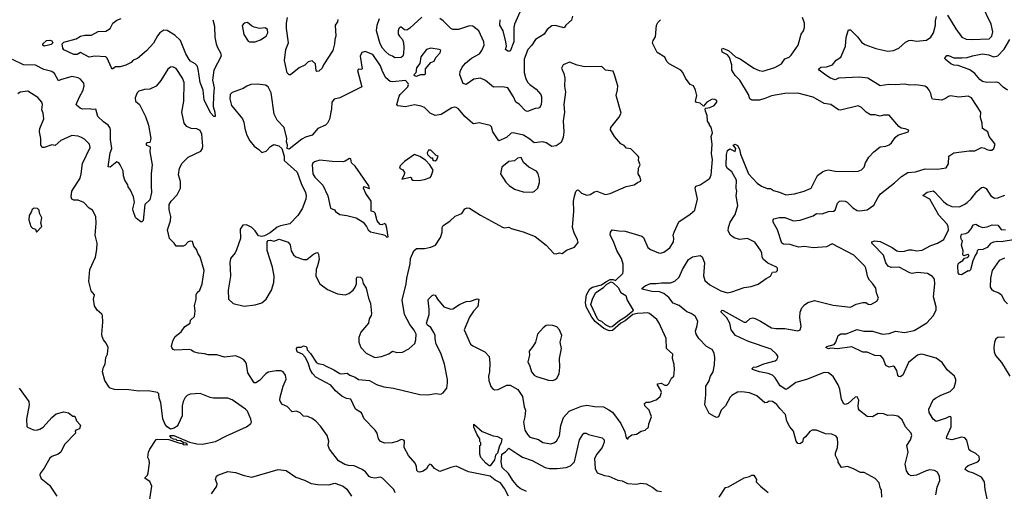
# Model space of a CAD drawing. Extents: x 2293139 to 2515392, y 824115 to 1006937.
# Tile 123 of 256: x 2357822 to 2366784, y 943708 to 947995. Entities that reach past the tile are written whole.
import ezdxf

# ---------------------------------------------------------------- set-up
doc = ezdxf.new("R2010")
doc.units = 0

msp = doc.modelspace()

# ---------------------------------------------------------------- linework, layer by layer
at = {"layer": '0CON10XD'}
for points in [[(2362410.4, 948145), (2362324.2, 947955), (2362318.6, 947925), (2362320.9, 947795), (2362285, 947710), (2362265, 947709.2), (2362244, 947725), (2362252.5, 947755), (2362246.4, 947795), (2362222.1, 947895), (2362190.8, 947945), (2362193.8, 947995)], [(2366266.9, 948035), (2366341.9, 947911.9), (2366397.6, 947837.6), (2366437.2, 947817.2), (2366485, 947815.4), (2366647.6, 947822.4), (2366671.4, 947845), (2366678.9, 947885), (2366665.5, 947955.5), (2366577.5, 948135)], [(2362854.2, 948025.8), (2362845, 947990), (2362793.3, 947945), (2362778, 947922), (2362695, 947943.8), (2362665, 947938.8), (2362623.8, 947905), (2362596.2, 947865), (2362518, 947815), (2362484.4, 947765), (2362448.1, 947725), (2362414.5, 947635), (2362414.7, 947514.7), (2362428.6, 947458.6), (2362445.6, 947425), (2362464.7, 947404.7), (2362522.5, 947365), (2362566, 947315), (2362572, 947295), (2362571.5, 947255), (2362567.1, 947222.9), (2362555, 947196.7), (2362545, 947190), (2362515, 947188.8), (2362445, 947161.9), (2362425, 947165.7), (2362367, 947227), (2362336.5, 947246.5), (2362317.8, 947295), (2362265, 947375.6), (2362215.7, 947384.3), (2362135, 947380.8), (2362062.2, 947442.2), (2362015, 947463.3), (2361955, 947453.8), (2361885, 947406), (2361857.5, 947415), (2361826.7, 947495), (2361830, 947525), (2361849.4, 947565), (2361878.8, 947601.2), (2361934, 947646), (2362005.7, 947685), (2362028.1, 947715), (2362050, 947765), (2362045.6, 947795), (2362002.5, 947892.5), (2361947.8, 947937.8), (2361915, 947940.6), (2361815, 947906.9), (2361765, 947906.9), (2361745, 947915.7), (2361676.9, 947985), (2361645, 948005.6)], [(2365456.8, 944456.8), (2365452.9, 944485), (2365460, 944535), (2365445, 944566.7), (2365425, 944563.3), (2365362.7, 944507.3), (2365335, 944496.2), (2365323.2, 944503.2), (2365302.5, 944542.5), (2365285.6, 944635), (2365272.2, 944675), (2365225, 944751.4), (2365185, 944785.7), (2365145, 944786.9), (2364985, 944724.5), (2364885, 944698.1), (2364815, 944642), (2364795, 944634.2), (2364745, 944665.8), (2364699.8, 944739.8), (2364673.3, 944763.3), (2364635, 944779.5), (2364555, 944792.7), (2364493.3, 944815), (2364490, 944825), (2364502.5, 944835), (2364530.9, 944839.1), (2364595, 944868.2), (2364698, 944895), (2364712, 944905), (2364722, 944925), (2364724, 944935), (2364711.9, 944955), (2364661.1, 945001.1), (2364455, 945070.3), (2364338, 945125), (2364296.9, 945176.9), (2364285.8, 945235), (2364257.5, 945285), (2364208, 945335), (2364206, 945345), (2364215, 945354), (2364225, 945352.2), (2364415, 945244.2), (2364435, 945246.2), (2364471.2, 945278.8), (2364495, 945284), (2364515, 945280), (2364565, 945254.2), (2364665.5, 945195.5), (2364705, 945187.8), (2364785, 945187.7), (2364905, 945167.1), (2364924.4, 945175.6), (2364934.3, 945205), (2364923, 945287), (2364926.7, 945335), (2364940.8, 945375), (2364966.8, 945403.2), (2364995, 945425.8), (2365055, 945441.9), (2365225, 945400.6), (2365385, 945381.9), (2365435, 945410), (2365495, 945423.3), (2365523, 945423), (2365545, 945410), (2365570, 945405), (2365622.5, 945435), (2365638.8, 945465), (2365621.7, 945511.7), (2365614, 945555), (2365587.5, 945595), (2365556.7, 945626.7), (2365541.5, 945655), (2365525, 945736.7), (2365513.8, 945755), (2365415, 945853.5), (2365217.3, 945957.3), (2365165, 945930.3), (2365045, 945920.2), (2364965, 945932.2), (2364915, 945928.4), (2364870.2, 945939.8), (2364835, 945952.1), (2364775, 945954.1), (2364759.2, 945965), (2364719.2, 946085), (2364680.8, 946155), (2364678.8, 946175), (2364686, 946184), (2364735, 946196.2), (2364785, 946196.9), (2364865, 946167.1), (2364925, 946173.3), (2365045, 946213.3), (2365075, 946232.7), (2365125, 946230.8), (2365185, 946250.5), (2365230, 946255), (2365244.5, 946265), (2365265, 946325.8), (2365285, 946344.3), (2365305, 946349.5), (2365335, 946346.7), (2365355, 946336.7), (2365405, 946284.3), (2365445, 946261.4), (2365465, 946258.6), (2365535, 946268), (2365595, 946308), (2365635, 946383.3), (2365657.4, 946412.6), (2365785, 946512.5), (2365848.8, 946571.2), (2365905, 946607.1), (2365975, 946611.1), (2366065, 946640.9), (2366175, 946637.1), (2366255, 946648), (2366275.6, 946684.4), (2366280, 946755), (2366325, 946786.2), (2366465, 946804.4), (2366516.5, 946803.5), (2366575, 946832.5), (2366605, 946827.5), (2366624.1, 946814.1), (2366648.3, 946808.3), (2366669.5, 946810.5), (2366687.5, 946825), (2366700, 946865), (2366645, 946932.5), (2366633.3, 946975), (2366585, 947007.5), (2366584, 947055), (2366568.5, 947105), (2366570, 947155), (2366484.5, 947284.5), (2366455, 947299.4), (2366371.1, 947291.1), (2366295, 947302.9), (2366275, 947298.1), (2366247.5, 947277.5), (2366215, 947263.1), (2366131.8, 947271.8), (2366123.3, 947285), (2366115.6, 947325), (2366099.4, 947355), (2366085, 947375.7), (2366059.7, 947389.7), (2365978.3, 947401.7), (2365925, 947400), (2365875, 947409.4), (2365795, 947403.1), (2365733.9, 947406.1), (2365655, 947393.3), (2365542.8, 947462.8), (2365465, 947473.1), (2365275, 947462.5), (2365245, 947448.8), (2365202.3, 947462.3), (2365159.5, 947489.5), (2365097.5, 947535), (2365092.5, 947545), (2365115, 947563.8), (2365165, 947568.1), (2365220, 947585), (2365253, 947627), (2365296.2, 947655), (2365337.5, 947755), (2365344.2, 947834.2), (2365358.6, 947885), (2365366.1, 947903.9), (2365385, 947903.1), (2365448, 947838), (2365485, 947790), (2365515, 947770.4), (2365615, 947734.6), (2365725, 947708.6), (2365775, 947715.6), (2365825, 947736.5), (2365885, 947790), (2365915, 947805.6), (2365935, 947810), (2365985, 947799.4), (2366075, 947810), (2366115.8, 947835), (2366138.6, 947875), (2366156.5, 947945), (2366158.1, 947985), (2366168.1, 948025)], [(2359578.8, 947995), (2359595.3, 947935.3), (2359597.3, 947835), (2359608.9, 947775), (2359620.9, 947740.9), (2359649.2, 947695), (2359655.7, 947665), (2359589.2, 947535), (2359578.2, 947445), (2359591.1, 947375), (2359586.4, 947306.4), (2359582.5, 947205), (2359598, 947155), (2359600, 947115), (2359590, 947115), (2359561.2, 947145), (2359500.8, 947265), (2359490.4, 947355), (2359465.9, 947425), (2359446.8, 947545), (2359436.1, 947576.1), (2359420.5, 947595), (2359377.7, 947617.7), (2359363, 947633), (2359333.1, 947685), (2359285, 947807.5), (2359234, 947855), (2359165, 947898), (2359135, 947899.2), (2359098.6, 947875), (2359075, 947847.5), (2359038.9, 947781.1), (2358975, 947712.9), (2358895, 947642), (2358855, 947626), (2358835, 947606.2), (2358787.3, 947582.7), (2358735, 947566.7), (2358695, 947566.2), (2358670.7, 947549.3), (2358665, 947547.5), (2358656.4, 947556.4), (2358619.2, 947645), (2358605, 947658), (2358505, 947662.5), (2358455, 947653.5), (2358375, 947696.9), (2358345, 947679.1), (2358315, 947678.9), (2358225, 947720.6), (2358213.8, 947735), (2358209.6, 947775), (2358225, 947792.1), (2358335, 947820.8), (2358375, 947844.5), (2358415, 947853.1), (2358475, 947854.5), (2358535, 947888.6), (2358605, 947890.9), (2358645.6, 947915), (2358670, 947965), (2358705, 947992.2), (2358745, 948006.5)], [(2359915, 947793.8), (2359965, 947794.4), (2360015, 947812.7), (2360064.2, 947845), (2360081.4, 947875), (2360078, 947905), (2360055, 947920.6), (2360005, 947916.2), (2359957.3, 947927.3), (2359930.4, 947940.4), (2359895, 947968.8), (2359865.9, 947964.1), (2359846.4, 947943.6), (2359861.7, 947861.7), (2359901.2, 947801.2), (2359915, 947793.8)], [(2360716.1, 947996.1), (2360713.3, 947975), (2360693.1, 947945), (2360700.5, 947845), (2360689.4, 947815), (2360687.3, 947775), (2360672.7, 947715), (2360587.5, 947585), (2360574, 947555), (2360545, 947528), (2360525, 947523.3), (2360520, 947530), (2360514.4, 947594.4), (2360485, 947620), (2360448.8, 947611.2), (2360417.3, 947582.7), (2360365, 947558.8), (2360287, 947493), (2360275, 947493.8), (2360255, 947511.2), (2360231.2, 947625), (2360245.8, 947725), (2360267.1, 947785), (2360249.1, 947915), (2360248.9, 947965), (2360260, 948015)], [(2362272, 943665), (2362235.5, 943735), (2362197.1, 943785), (2362149.1, 943809.1), (2362103.8, 943845), (2361905.5, 943885.5), (2361795.9, 943935.9), (2361745, 943924.4), (2361645, 943887.5), (2361598.8, 943915), (2361570, 943950), (2361555, 943953.3), (2361539.5, 943940.5), (2361525, 943913.8), (2361495, 943890), (2361465, 943881.4), (2361447.5, 943885), (2361437.5, 943897.5), (2361433.1, 943935), (2361421.4, 943965), (2361362, 944032), (2361321.2, 944105), (2361323, 944163), (2361318.3, 944171.7), (2361295, 944180), (2361258.8, 944161.2), (2361211.7, 944148.3), (2361145, 944144.4), (2361105, 944162), (2361086.9, 944185), (2361074.5, 944235), (2361058.1, 944265), (2360957.6, 944367.6), (2360932.1, 944422.1), (2360877.5, 944455), (2360836.2, 944545), (2360795, 944550.9), (2360755, 944572.9), (2360695, 944620.4), (2360655, 944671.5), (2360518, 944745), (2360488.1, 944778.1), (2360465.5, 944815), (2360447.7, 944875), (2360418.8, 944928.8), (2360395, 944953.3), (2360355, 944972.2), (2360343.1, 944985), (2360342, 945005), (2360351.7, 945018.3), (2360385, 945018.8), (2360405, 945030), (2360425, 945023.3), (2360436.7, 945015), (2360437.5, 944995), (2360469.4, 944959.4), (2360520.9, 944880.9), (2360539.7, 944869.7), (2360585, 944860.8), (2360605, 944847.5), (2360682.2, 944812.2), (2360735, 944778.6), (2360754.2, 944775.8), (2360803.3, 944783.3), (2360827.5, 944765), (2360875.5, 944745.5), (2360905, 944722.9), (2361005, 944715.6), (2361068.9, 944678.9), (2361135, 944657.3), (2361225, 944644.6), (2361465, 944587.3), (2361535.4, 944584.6), (2361605.6, 944595.6), (2361655, 944591.4), (2361677.6, 944602.4), (2361708.6, 944645), (2361717.3, 944695), (2361714.6, 944724.6), (2361689.7, 944865), (2361653.8, 944963.8), (2361613.1, 945045), (2361602.1, 945095), (2361602.2, 945125), (2361591.1, 945151.1), (2361565, 945196.7), (2361535, 945218.8), (2361524.2, 945235.8), (2361548.8, 945315), (2361550, 945365), (2361541.2, 945445), (2361544.2, 945455.8), (2361575, 945486.7), (2361587, 945493), (2361605, 945490), (2361624.2, 945454.2), (2361682.5, 945385), (2361745, 945364), (2361765, 945368), (2361824.4, 945405.6), (2361885, 945432), (2361925, 945436.7), (2361985, 945456.7), (2362000, 945455), (2361990.7, 945389.3), (2361951.2, 945345), (2361915, 945290), (2361866.7, 945175), (2361926.2, 945045), (2361945, 945030), (2362054.6, 944974.6), (2362093.6, 944933.6), (2362101.4, 944875), (2362097.5, 944795), (2362088.6, 944755), (2362090.6, 944715), (2362111.7, 944661.7), (2362125, 944643.3), (2362145, 944631.2), (2362177.7, 944632.3), (2362255.8, 944674.2), (2362285, 944671.4), (2362354.6, 944634.6), (2362399.7, 944569.7), (2362412.5, 944475), (2362426, 944445), (2362420.5, 944385), (2362406.5, 944335), (2362419.1, 944265), (2362442.5, 944225), (2362465, 944201.1), (2362545, 944178.6), (2362585, 944152.9), (2362655, 944140.8), (2362685, 944148), (2362707, 944163), (2362735, 944212.5), (2362748.9, 944305), (2362772, 944378), (2362824.2, 944435), (2362843.8, 944445), (2362935, 944482.5), (2362985, 944492.5), (2363055, 944479.1), (2363135, 944475.6), (2363185, 944450), (2363217.7, 944427.7), (2363294.6, 944324.6), (2363329.7, 944249.7), (2363342.5, 944195), (2363350, 944185), (2363360, 944185), (2363361.7, 944198.3), (2363395, 944222.5), (2363435, 944226.7), (2363480, 944255), (2363516.1, 944263.9), (2363545, 944290), (2363548.3, 944321.7), (2363572.5, 944385), (2363550, 944445), (2363512.5, 944485), (2363510, 944505), (2363523, 944517), (2363555, 944517.5), (2363615, 944538.8), (2363650.7, 944569.3), (2363663.8, 944605), (2363658, 944625), (2363626.7, 944675), (2363627.5, 944685), (2363660.7, 944690.7), (2363695, 944674.2), (2363715.9, 944674.1), (2363730.7, 944689.3), (2363753.6, 944736.4), (2363776.4, 944753.6), (2363783.3, 944815), (2363779.3, 944859.3), (2363763.3, 944915), (2363766.7, 944955), (2363709.2, 945005), (2363705, 945097.5), (2363643.1, 945235), (2363620.7, 945270.7), (2363554.6, 945324.6), (2363535, 945331.5), (2363497.9, 945327.9), (2363445, 945325.5), (2363403.5, 945315), (2363331.7, 945258.3), (2363295, 945237.2), (2363218.8, 945171.2), (2363186.2, 945166.2), (2363139.3, 945189.3), (2363060.7, 945250.7), (2363030, 945290), (2362979.2, 945385), (2362970.8, 945425), (2362982, 945495), (2363012.3, 945547.7), (2363036, 945564), (2363117.9, 945585), (2363156.4, 945613.6), (2363196.5, 945633.5), (2363224.2, 945634.2), (2363245.9, 945624.1), (2363311.1, 945688.9), (2363315.6, 945705), (2363313.3, 945773.3), (2363299.3, 945825), (2363258.3, 945898.3), (2363228.1, 945978.1), (2363195.8, 946035), (2363198.8, 946065), (2363215, 946083.8), (2363274, 946076), (2363332.7, 946072.7), (2363485, 946028.1), (2363498.6, 946015), (2363540, 945925), (2363565, 945905.8), (2363635, 945876.2), (2363655, 945873.8), (2363685, 945883.3), (2363739.7, 945920.3), (2363772, 945975), (2363776, 946005), (2363771.2, 946035), (2363778.8, 946065), (2363821.2, 946158.8), (2363925, 946226.7), (2363965.8, 946264.2), (2363990, 946365), (2363971.4, 946465), (2363975, 946483.3), (2364017, 946493), (2364088.9, 946541.1), (2364102.5, 946555), (2364115.5, 946584.5), (2364127.3, 946725), (2364120, 946775), (2364124.1, 946864.1), (2364116.4, 946933.6), (2364127.7, 946967.7), (2364117, 947017), (2364100, 947035), (2364100, 947045), (2364083, 947073), (2364080, 947125), (2364063, 947163), (2364060, 947185), (2364068.3, 947191.7), (2364105, 947196.2), (2364143.3, 947215), (2364167.5, 947245), (2364168.3, 947258.3), (2364150, 947270), (2364125, 947272), (2364076.7, 947245), (2364045, 947210), (2364015, 947236.7), (2363981.2, 947241.2), (2363974, 947255), (2363984, 947305), (2363974, 947355), (2363955, 947392.5), (2363926.1, 947406.1), (2363881.2, 947465), (2363857.5, 947515), (2363840, 947535), (2363733.2, 947593.2), (2363711.2, 947615), (2363693, 947653), (2363625, 947696.7), (2363582.5, 947782.5), (2363587.5, 947805), (2363610.3, 947839.7), (2363617.5, 947945), (2363629.8, 947970.2), (2363653.1, 947995)], [(2361482.7, 948017.3), (2361371.7, 947918.3), (2361345, 947898.6), (2361325, 947904), (2361295, 947927.1), (2361285, 947927.5), (2361271.9, 947915), (2361265.6, 947895), (2361268.1, 947865), (2361277.5, 947845), (2361305.5, 947815.5), (2361316.3, 947786.3), (2361319.6, 947745), (2361314.4, 947685), (2361308.1, 947665), (2361295, 947651.4), (2361235, 947648), (2361214.4, 947664.4), (2361185, 947674.4), (2361150, 947705), (2361123.8, 947735), (2361104, 947775), (2361069.1, 947895), (2361074.7, 947945.3), (2361095.6, 948005)], [(2365883, 947003), (2365845, 947010), (2365825, 947023.3), (2365735, 947128), (2365685, 947128.1), (2365655, 947119.2), (2365608.8, 947128.8), (2365565, 947130), (2365527.5, 947155), (2365485, 947196.7), (2365455, 947211.2), (2365291.7, 947171.7), (2365275, 947176.2), (2365205.6, 947225.6), (2365145, 947234.3), (2365045, 947291.1), (2364905, 947326.7), (2364785, 947323.8), (2364665, 947304.4), (2364605, 947277.5), (2364555, 947264.2), (2364485, 947263.1), (2364466.9, 947275), (2364455.5, 947315), (2364375.4, 947445.4), (2364335, 947488.6), (2364302.5, 947535), (2364303.8, 947585), (2364282.7, 947652.7), (2364265, 947676.2), (2364215, 947700), (2364212.5, 947725), (2364220, 947735), (2364275, 947715.8), (2364338.3, 947658.3), (2364378.6, 947638.6), (2364505, 947555.6), (2364553.4, 947533.4), (2364585.8, 947525.8), (2364695, 947560), (2364755, 947594.3), (2364785, 947638), (2364825, 947655.7), (2364845, 947672.5), (2364908.1, 947765), (2364934.3, 947865), (2364955.8, 947895), (2364964.3, 947925), (2364964.3, 947965), (2364946.2, 948015)], [(2358045, 947756), (2358033.8, 947763.8), (2358032.5, 947775), (2358064.6, 947805.4), (2358095, 947808.2), (2358115, 947802.2), (2358123.3, 947785), (2358109.8, 947770.2), (2358085, 947763.3), (2358045, 947756)], [(2366814.4, 947355), (2366775, 947381.9), (2366735, 947421.9), (2366715, 947426.9), (2366625, 947424.4), (2366585, 947433.1), (2366560.8, 947450.8), (2366515.2, 947505.2), (2366470.2, 947540.2), (2366365, 947578.2), (2366325, 947580.6), (2366298.8, 947595), (2366246, 947636), (2366242.5, 947645), (2366261.5, 947668.5), (2366275, 947670.5), (2366325, 947648.9), (2366398.1, 947648.1), (2366445, 947650.4), (2366495, 947667.3), (2366585, 947684.3), (2366642.5, 947675), (2366685, 947658.8), (2366725, 947665.8), (2366782.2, 947727.8), (2366834.2, 947815)], [(2361055, 944925.6), (2361115, 944933.5), (2361181.2, 944958.8), (2361215, 944982), (2361255, 944970), (2361307.7, 944972.3), (2361365, 945003.8), (2361417, 945053), (2361428, 945085), (2361429.2, 945135), (2361412.1, 945172.1), (2361372, 945225), (2361323.1, 945315), (2361302.5, 945445), (2361340, 945595), (2361345.4, 945645), (2361375.5, 945775), (2361378.5, 945825), (2361410.8, 945895), (2361435, 945914.2), (2361505, 945915.8), (2361562.7, 945927.3), (2361606.7, 945945), (2361653.3, 946015), (2361668, 946065), (2361667.5, 946105), (2361677.5, 946125), (2361735.8, 946164.2), (2361785, 946208), (2361845, 946234.3), (2361875, 946276), (2361895, 946284.2), (2361915, 946282.9), (2362015, 946218.1), (2362215, 946108.2), (2362235, 946104), (2362275, 946108), (2362295, 946095.6), (2362405, 946065.5), (2362515, 946024.4), (2362615, 945946.2), (2362685, 945870), (2362705, 945867.5), (2362735, 945876.7), (2362759.3, 945870.7), (2362800.5, 945899.5), (2362872.3, 945927.7), (2362905, 945970), (2362900, 945995), (2362868.3, 946058.3), (2362854.1, 946105.9), (2362864.4, 946255), (2362861.5, 946345), (2362871.7, 946391.7), (2362885, 946433.8), (2362895, 946446.7), (2362905, 946448.8), (2362935, 946418), (2362985, 946399.2), (2363014.3, 946405.7), (2363055, 946431.2), (2363075, 946436.2), (2363135, 946410.8), (2363155, 946407.5), (2363195, 946414.3), (2363340.7, 946479.3), (2363415, 946493.3), (2363443.9, 946516.1), (2363473, 946527), (2363476.7, 946535), (2363470, 946565), (2363452.5, 946595), (2363453.3, 946645), (2363470, 946675), (2363453.3, 946715), (2363457.5, 946745), (2363452.5, 946755), (2363385, 946822.5), (2363345, 946826.7), (2363325, 946850), (2363295, 946867.5), (2363235, 946933.3), (2363198, 946995), (2363201.2, 947015), (2363276.7, 947105), (2363296.7, 947145), (2363250, 947305), (2363263.2, 947356.8), (2363265.6, 947395), (2363236.2, 947495), (2363225, 947527.5), (2363155, 947537.5), (2363127.5, 947565), (2363115, 947570), (2362965, 947565.8), (2362895, 947581.4), (2362825, 947608), (2362767.5, 947585), (2362753.8, 947555), (2362773.6, 947506.4), (2362782.4, 947462.4), (2362781.4, 947391.4), (2362788.5, 947335), (2362775.7, 947225), (2362780.5, 947155), (2362769.5, 947075), (2362774.6, 946975), (2362768.8, 946925), (2362751.5, 946878.5), (2362705, 946847.5), (2362665, 946843.5), (2362615, 946874.5), (2362584.4, 946885.6), (2362505, 946877.1), (2362465, 946910.5), (2362406.4, 946946.4), (2362315, 946968), (2362295, 946963.8), (2362254, 946924), (2362183.3, 946895), (2362129.2, 946975), (2362115, 947022.5), (2362105, 947032), (2362005, 947057.5), (2361955, 947047.5), (2361945, 947051.4), (2361874.6, 947114.6), (2361815, 947185.7), (2361795, 947198.1), (2361775, 947200), (2361755, 947192.9), (2361657.2, 947132.8), (2361605, 947124.7), (2361558.6, 947145), (2361505, 947195.6), (2361475, 947210.5), (2361415, 947221.5), (2361335, 947204), (2361265, 947211.2), (2361254, 947225), (2361275, 947298.8), (2361285, 947316), (2361354, 947385), (2361360, 947405), (2361356.7, 947415), (2361333.3, 947443.3), (2361215, 947428.8), (2361193.3, 947433.3), (2361155, 947467.3), (2361125, 947524), (2361105, 947575.6), (2361035, 947678.6), (2360965, 947706), (2360935, 947696.7), (2360922, 947665), (2360940.5, 947549.5), (2360935, 947541.2), (2360904.3, 947545.7), (2360897.7, 947532.3), (2360935.5, 947384.5), (2360735, 947283.8), (2360685, 947271.2), (2360664.2, 947245), (2360661.4, 947185), (2360640.4, 947089.6), (2360624.3, 947055), (2360605, 947035.7), (2360535, 947007.5), (2360483.3, 946945), (2360422.7, 946927.3), (2360390.3, 946909.7), (2360275, 946816.7), (2360257.5, 946825), (2360260, 946855), (2360250, 946885), (2360254, 946915), (2360229.5, 947015), (2360165, 947081.4), (2360137.3, 947135), (2360109.5, 947329.5), (2360085, 947386.2), (2360059.1, 947399.1), (2359985, 947409.4), (2359925, 947405.6), (2359888.5, 947391.5), (2359855, 947369.1), (2359756.2, 947333.8), (2359738.1, 947315), (2359733.6, 947275), (2359750, 947215), (2359851.3, 947095), (2359862.8, 947065), (2359870.4, 947005), (2359887.8, 946945), (2359916.5, 946895), (2359955, 946845.6), (2360000, 946815), (2360025, 946788.8), (2360065, 946801.2), (2360105, 946843.8), (2360135, 946861.2), (2360179.5, 946849.5), (2360207.5, 946825), (2360228.8, 946755), (2360229.4, 946715), (2360348, 946608), (2360383.3, 946505), (2360424.3, 946425), (2360429.2, 946395), (2360425.7, 946365), (2360391.9, 946275), (2360353.3, 946215), (2360280, 946140), (2360195, 946121.9), (2360165, 946108.9), (2360102.1, 946057.9), (2360049.5, 946030.5), (2360025, 946025.5), (2359995, 946029.4), (2359964.5, 946075), (2359935.2, 946105.2), (2359885, 946130), (2359851.9, 946128.1), (2359829.7, 946090.3), (2359833.1, 946005), (2359796.4, 945903.6), (2359783.5, 945876.5), (2359741.2, 945825), (2359734, 945785), (2359736.1, 945733.9), (2359740, 945665), (2359718.8, 945535), (2359723.3, 945455), (2359765.8, 945415.8), (2359865, 945390.6), (2359965, 945402.9), (2360025, 945420.8), (2360066.4, 945453.6), (2360114.4, 945535.6), (2360134.3, 945605.7), (2360138.1, 945665), (2360124.2, 945744.2), (2360073, 945897), (2360073.8, 945975), (2360085, 945986.7), (2360105, 945991.2), (2360135, 945983.3), (2360185, 946000), (2360265, 945972.5), (2360285, 945950), (2360294.2, 945894.2), (2360315, 945856.7), (2360335, 945840), (2360405.9, 945815.9), (2360435, 945816), (2360495, 945864.3), (2360525, 945878), (2360535, 945876.2), (2360542.7, 945862.7), (2360546.9, 945815), (2360533.6, 945756.4), (2360520, 945725), (2360518.8, 945665), (2360553.3, 945595), (2360623, 945543), (2360715, 945502), (2360783.9, 945493.9), (2360816.7, 945505), (2360856.2, 945535), (2360875.7, 945564.3), (2360888, 945595), (2360888.8, 945645), (2360895, 945657.5), (2360925, 945653.3), (2360938.3, 945638.3), (2360948.3, 945598.3), (2360974.1, 945554.1), (2360995.7, 945465), (2361016, 945415), (2361024, 945325), (2361020.8, 945305), (2361004.2, 945275), (2360996.2, 945235), (2360928, 945155), (2360910, 945105), (2360907.5, 945065), (2360925.8, 945015), (2360975.8, 944965), (2361055, 944925.6)], [(2361435, 947482.5), (2361473.6, 947496.4), (2361505, 947496.2), (2361515, 947503.3), (2361515, 947547.5), (2361565, 947607.5), (2361595, 947617.5), (2361609.2, 947650.8), (2361648.8, 947695), (2361655, 947717.5), (2361640, 947725), (2361565, 947736.2), (2361526.1, 947723.9), (2361472.6, 947657.4), (2361464.4, 947595.6), (2361435, 947556.7), (2361427, 947513), (2361410, 947495), (2361420, 947485), (2361435, 947482.5)], [(2361240, 943695), (2361228.8, 943725), (2361125, 943828.8), (2361105, 943836), (2361055, 943828.8), (2361020, 943835), (2361004.1, 943844.1), (2360970, 943885), (2360940, 943905), (2360865, 943940), (2360815, 943941.2), (2360782.3, 943952.3), (2360725, 943983.8), (2360641.1, 944091.1), (2360630, 944125), (2360636, 944164), (2360620.8, 944215), (2360560.8, 944300.8), (2360515.9, 944345.9), (2360485, 944370), (2360445, 944387.5), (2360405, 944392.5), (2360375, 944420), (2360340, 944435), (2360301.7, 944431.7), (2360255, 944480), (2360215, 944497.5), (2360198.1, 944515), (2360190.9, 944535), (2360191.8, 944565), (2360221.5, 944665), (2360247.7, 944727.7), (2360242.5, 944765), (2360220, 944795), (2360203, 944803), (2360155, 944802.5), (2360085, 944790.8), (2360063.7, 944776.3), (2360005, 944714), (2359970, 944695), (2359955, 944694), (2359898.6, 944785), (2359885.6, 944865), (2359877.1, 944885), (2359858.8, 944905), (2359825, 944925.7), (2359785, 944938), (2359685, 944926), (2359615, 944950), (2359538.3, 944948.3), (2359505, 944958.8), (2359450, 944965), (2359405, 944976.7), (2359385, 944991.2), (2359365, 944995.8), (2359235, 944991.4), (2359218.3, 944998.3), (2359206.2, 945015), (2359203.8, 945025), (2359215.8, 945075), (2359235.6, 945115), (2359291.7, 945158.3), (2359325, 945206), (2359372.5, 945235), (2359377.5, 945265), (2359411.7, 945298.3), (2359418.8, 945345), (2359413.8, 945395), (2359426.7, 945455), (2359426.7, 945495), (2359436.1, 945513.9), (2359460, 945535), (2359483.8, 945595), (2359501.2, 945715), (2359465, 945840), (2359446.7, 945866.7), (2359432.5, 945905), (2359407.5, 945935), (2359395, 945977.5), (2359375, 945982.5), (2359353.9, 945976.1), (2359327.5, 945945), (2359310, 945935), (2359245, 945936.2), (2359228.8, 945965), (2359185.5, 946005.5), (2359167.5, 946085), (2359195.6, 946165.6), (2359198.5, 946205), (2359182.4, 946267.6), (2359183.5, 946315), (2359200, 946345), (2359255, 946402.9), (2359284.7, 946465), (2359286, 946525), (2359268.2, 946585), (2359275.6, 946645), (2359300.2, 946689.8), (2359356, 946744), (2359469.3, 946800.7), (2359484.6, 946825), (2359487.5, 946845), (2359478.9, 946955), (2359465, 946987.1), (2359435, 947002.7), (2359382, 947005), (2359343.6, 947023.6), (2359320, 947055), (2359298.9, 947155), (2359314.6, 947255), (2359320, 947425), (2359304.3, 947465), (2359245, 947552), (2359215, 947568), (2359195, 947563.8), (2359171.2, 947545), (2359108, 947442), (2359065, 947392), (2359006.8, 947363.2), (2358958.3, 947361.7), (2358905.8, 947344.2), (2358890.3, 947329.7), (2358872, 947285), (2358875.8, 947255.8), (2358913.6, 947223.6), (2358967.5, 947115), (2358995.7, 947035), (2359014.3, 946915), (2359005, 946880), (2358980, 946875), (2358970, 946865), (2358975, 946853.8), (2359005, 946842.5), (2359010, 946835), (2359006.2, 946795), (2359027.1, 946675), (2359018.6, 946595), (2359017.1, 946485), (2359022.9, 946425), (2359005, 946357.5), (2358961.2, 946315), (2358945, 946170), (2358935, 946157.5), (2358925, 946157.5), (2358885, 946186.7), (2358876.1, 946196.1), (2358855, 946257.5), (2358852.5, 946275), (2358866.9, 946335), (2358858.8, 946385), (2358831.2, 946445), (2358810, 946475), (2358806.7, 946495), (2358778.8, 946535), (2358766.7, 946575), (2358765, 946620), (2358736.1, 946676.1), (2358725, 946692.5), (2358705, 946703.3), (2358645, 946654), (2358627.5, 946657.5), (2358646.1, 946783.9), (2358660.9, 946825), (2358647.5, 946905), (2358649.5, 946995), (2358643.3, 947015), (2358626.4, 947036.4), (2358585, 947065.5), (2358531.9, 947115), (2358515, 947183.3), (2358485, 947178.6), (2358454.5, 947184.5), (2358392.8, 947182.8), (2358371.1, 947191.1), (2358338.8, 947218.8), (2358336, 947225), (2358365.7, 947295), (2358398.6, 947355), (2358409.2, 947395), (2358407, 947417), (2358376.2, 947455), (2358355, 947465.8), (2358295, 947479.4), (2358192.7, 947447.3), (2358175, 947440.6), (2358140, 947505), (2358115, 947525.5), (2358041.7, 947541.7), (2357965, 947581.2), (2357855, 947585.4), (2357755, 947633.1)], [(2358998.2, 943575), (2359024, 943755), (2359005, 943796), (2358962.5, 943825), (2358962.5, 943835), (2358983.8, 943855), (2358992, 943875), (2359003.3, 943965), (2359001.7, 943991.7), (2358987.5, 944015), (2358994.2, 944065), (2359005, 944092.5), (2359065, 944178.8), (2359075, 944183.3), (2359179.3, 944179.3), (2359280, 944145), (2359302.5, 944142.5), (2359310, 944135), (2359345, 944130), (2359350, 944135), (2359337, 944147), (2359315, 944150), (2359287, 944167), (2359255, 944170), (2359245, 944180), (2359223, 944183), (2359200, 944195), (2359190, 944205), (2359190, 944215), (2359223.6, 944216.4), (2359366.2, 944156.2), (2359435, 944140), (2359485, 944135.8), (2359605, 944160), (2359705, 944212.9), (2359825, 944265.8), (2359887, 944293), (2359926.4, 944323.6), (2359931.2, 944335), (2359926.2, 944365), (2359894, 944435), (2359875.7, 944455), (2359755, 944539.2), (2359715.8, 944555.8), (2359585, 944556), (2359555, 944561.2), (2359465, 944596.7), (2359375, 944591.2), (2359345, 944580), (2359327.9, 944562.1), (2359310.6, 944525), (2359301.9, 944485), (2359299.2, 944395), (2359264.2, 944315.8), (2359255, 944300), (2359228.3, 944281.7), (2359195, 944274), (2359162.7, 944292.7), (2359145.8, 944315.8), (2359125, 944367.5), (2359106.4, 944516.4), (2359090.8, 944555), (2359088, 944595), (2359076.7, 944606.7), (2358995, 944620.6), (2358905, 944616.9), (2358815, 944630), (2358684.4, 944634.4), (2358645.7, 944645.7), (2358635.7, 944655.7), (2358598, 944715), (2358576.2, 944795), (2358583.3, 944835), (2358600, 944865), (2358606.7, 944925), (2358620, 944955), (2358628, 945015), (2358608, 945055), (2358584, 945085), (2358572.5, 945115), (2358569.2, 945135), (2358580, 945245), (2358576.7, 945305), (2358569.3, 945319.3), (2358527.5, 945355), (2358502.5, 945395), (2358493.8, 945455), (2358503.3, 945495), (2358470.9, 945530.9), (2358450, 945615), (2358461.5, 945725), (2358511.4, 945835), (2358524.3, 945905), (2358527.1, 945965), (2358509.2, 946035), (2358518, 946145), (2358514.3, 946205), (2358484.4, 946264.4), (2358455, 946282), (2358404.7, 946334.7), (2358354.5, 946354.5), (2358315, 946353.1), (2358295.6, 946365), (2358291.1, 946385), (2358295.6, 946435), (2358371.1, 946555), (2358382, 946595), (2358392.6, 946687.4), (2358463.9, 946833.9), (2358455.7, 946865), (2358410.3, 946910.3), (2358385, 946925.7), (2358355, 946937.5), (2358295, 946942.9), (2358195, 946897.1), (2358145, 946851.2), (2358115, 946858.8), (2358045, 946833.3), (2358025, 946833.8), (2358013.3, 946855), (2358014.4, 946915), (2358003.5, 946975), (2358006.5, 947005), (2358042.9, 947095), (2358035.8, 947145), (2358024.2, 947175), (2358030, 947225), (2358023.8, 947245), (2357987.4, 947287.4), (2357895, 947345.7), (2357825, 947336.2), (2357805, 947320)], [(2365668.6, 943655), (2365666, 943715), (2365652.7, 943742.7), (2365643.8, 943785), (2365610, 943825), (2365507.7, 943877.7), (2365475, 943878.8), (2365412.7, 943912.7), (2365357, 943933), (2365302.5, 943925), (2365273, 943973), (2365272.5, 943985), (2365246.7, 944035), (2365246.7, 944055), (2365266.2, 944105), (2365269.2, 944145), (2365265, 944190), (2365255, 944210), (2365215, 944226.2), (2365155, 944230), (2365075, 944263.3), (2365035, 944263.3), (2365015, 944252.5), (2364975, 944202.5), (2364953.6, 944186.4), (2364946.4, 944153.6), (2364921.7, 944138.3), (2364905, 944142.5), (2364890, 944165), (2364864, 944255), (2364832, 944295), (2364803.8, 944345), (2364793.8, 944405), (2364740.5, 944460.5), (2364715, 944498.6), (2364675, 944525.8), (2364645, 944526), (2364625, 944513.8), (2364605, 944511.2), (2364530, 944575), (2364465, 944602), (2364395, 944612), (2364355, 944608), (2364305, 944580), (2364290, 944565), (2364245.8, 944485), (2364208, 944445), (2364182, 944385), (2364165, 944378.6), (2364147.6, 944387.6), (2364096.1, 944415), (2364057.5, 944495), (2364067.3, 944585), (2364068.2, 944665), (2364093.5, 944705), (2364110.5, 944755), (2364133.1, 944795), (2364147.3, 944857.3), (2364150, 944925), (2364142.5, 944965), (2364125, 944996), (2364073.8, 945025), (2364005, 945097.3), (2363980, 945135), (2363972.7, 945165), (2363988.8, 945215), (2363993.1, 945255), (2363969.4, 945299.4), (2363935, 945325.7), (2363895, 945339.4), (2363825, 945397.5), (2363768.6, 945418.6), (2363729.3, 945469.3), (2363686.3, 945506.3), (2363645, 945521.8), (2363575, 945523.8), (2363487.5, 945545), (2363488.8, 945555), (2363514.6, 945575.4), (2363564.3, 945595.7), (2363615, 945595.8), (2363665, 945604.6), (2363745, 945603.8), (2363785, 945618.5), (2363825.9, 945654.1), (2363856.2, 945725), (2363909.1, 945815), (2363945, 945838.2), (2364015, 945852.2), (2364035, 945840), (2364055.6, 945785), (2364045.5, 945665.5), (2364059.2, 945625), (2364102.5, 945585), (2364205, 945531.2), (2364265, 945513.3), (2364305, 945520.6), (2364415, 945559.2), (2364481.2, 945568.8), (2364545, 945590), (2364615, 945643.8), (2364655, 945663.3), (2364675, 945700), (2364706.4, 945703.6), (2364720, 945715), (2364720, 945735), (2364710, 945745), (2364633, 945783), (2364591.2, 945815), (2364578.8, 945835), (2364575.8, 945874.2), (2364565, 945901.2), (2364512.4, 945972.4), (2364447.5, 946005), (2364375, 945997.3), (2364325, 946011.5), (2364293.1, 946035), (2364271.8, 946075), (2364272.5, 946105), (2364290, 946155), (2364334.4, 946225), (2364358.9, 946305), (2364344.5, 946395), (2364350.8, 946435), (2364344.4, 946465), (2364345.4, 946535), (2364303, 946613), (2364265, 946643.3), (2364251.7, 946665), (2364255, 946770), (2364263.6, 946806.4), (2364285, 946822.5), (2364335, 946797.5), (2364341.2, 946825), (2364317.5, 946855), (2364335, 946863.8), (2364355, 946851.2), (2364375, 946816.7), (2364382.1, 946772.1), (2364455.6, 946595), (2364535, 946509.4), (2364575, 946481.4), (2364625, 946460), (2364655, 946460), (2364683.3, 946443.3), (2364738.8, 946428.8), (2364795, 946404), (2364875, 946412), (2364963.4, 946436.6), (2365027, 946463), (2365085, 946578), (2365127.9, 946612.1), (2365155, 946625.6), (2365185, 946629.5), (2365245, 946619.2), (2365415, 946614.3), (2365455, 946618.6), (2365485, 946629.2), (2365508.6, 946655), (2365520.8, 946695), (2365550, 946745), (2365595, 946794), (2365655, 946840), (2365705, 946844.2), (2365735, 946858), (2365756.2, 946875), (2365790, 946925), (2365815, 946946.2), (2365910, 946975), (2365915, 946990), (2365883, 947003)], [(2361455, 946534), (2361505, 946542), (2361558.8, 946561.2), (2361568.6, 946571.4), (2361586.4, 946626.4), (2361554.3, 946675), (2361516.9, 946716.9), (2361465, 946752.9), (2361415, 946770), (2361323.8, 946705), (2361284.2, 946665.8), (2361280, 946645), (2361309.3, 946629.3), (2361323.3, 946605), (2361320, 946585), (2361300, 946545), (2361375, 946562.5), (2361386.7, 946556.7), (2361387.5, 946545), (2361400, 946535), (2361455, 946534)], [(2361605, 946712.5), (2361620, 946725), (2361630, 946755), (2361611.7, 946761.7), (2361565, 946810), (2361541.7, 946808.3), (2361530, 946785), (2361535, 946770), (2361565, 946740), (2361578.3, 946738.3), (2361580, 946725), (2361590, 946715), (2361605, 946712.5)], [(2361165, 946017.5), (2361175, 946020), (2361165, 946100), (2361155, 946132.5), (2361145, 946142.5), (2361119.3, 946130.7), (2361103.6, 946133.6), (2361076.4, 946166.4), (2361056.1, 946236.1), (2361045, 946250), (2361020, 946255), (2361021.2, 946345), (2360972, 946415), (2360950, 946465), (2360955, 946477.5), (2361005, 946460), (2360998.8, 946485), (2360874.2, 946664.2), (2360843.3, 946695), (2360835, 946730), (2360825, 946732.5), (2360785, 946708), (2360765, 946704.2), (2360665.9, 946705.9), (2360555, 946718.8), (2360505, 946704), (2360490.4, 946689.6), (2360485.5, 946674.5), (2360491.3, 946595), (2360509.5, 946565), (2360581.6, 946491.6), (2360626, 946395), (2360651.1, 946281.1), (2360685.8, 946265.8), (2360695, 946252.5), (2360735, 946223.8), (2360800, 946215), (2360883.9, 946193.9), (2360946.7, 946155), (2360978.8, 946115), (2360994.2, 946084.2), (2361015, 946066.2), (2361123.8, 946043.8), (2361146.2, 946036.2), (2361165, 946017.5)], [(2362485, 946426.2), (2362505, 946433.3), (2362536.7, 946465), (2362553.3, 946515), (2362554, 946545), (2362540.8, 946595), (2362525, 946618.8), (2362455.5, 946655.5), (2362407.4, 946697.4), (2362385, 946741.2), (2362354, 946736), (2362325, 946710.8), (2362275, 946705.8), (2362210, 946655), (2362198.8, 946595), (2362247.7, 946517.7), (2362277.7, 946487.7), (2362325, 946454.2), (2362405, 946430), (2362485, 946426.2)], [(2366633.1, 943613.1), (2366608.9, 943725), (2366604.4, 943795), (2366575, 943837.1), (2366505, 943873.5), (2366455, 943886.7), (2366427.5, 943907.5), (2366433.1, 943925), (2366455, 943942.7), (2366544, 943975), (2366559.2, 943995), (2366554.3, 944024.3), (2366525, 944052.5), (2366475, 944074.5), (2366464.4, 944085), (2366443.1, 944173.1), (2366425, 944195.6), (2366395, 944200.9), (2366305, 944175.6), (2366263.8, 944185), (2366258, 944195), (2366260.8, 944205), (2366300.5, 944295), (2366301.2, 944375), (2366296.7, 944385), (2366285, 944388.8), (2366255, 944371.4), (2366165, 944343.3), (2366135, 944363.3), (2366101.2, 944425), (2366097.5, 944455), (2366135, 944540), (2366156.7, 944555), (2366205, 944580.8), (2366292, 944615), (2366327, 944653), (2366343.5, 944705), (2366343.1, 944725), (2366329.2, 944755), (2366263.6, 944813.6), (2366219.5, 944879.5), (2366165, 944917.5), (2366045, 944952.5), (2366025, 944953.6), (2365994, 944945), (2365911.1, 944878.9), (2365860, 944765), (2365835, 944748.8), (2365822.5, 944752.5), (2365814.1, 944764.1), (2365806.2, 944805), (2365785, 944840), (2365775, 944846.7), (2365735, 944836), (2365705, 944851.2), (2365682, 944915), (2365660.3, 944940.3), (2365605, 944942.9), (2365535, 944972), (2365495, 944973.1), (2365395, 945022.2), (2365265, 945002.2), (2365205, 945008.8), (2365185, 945004.2), (2365160, 945015), (2365170, 945025), (2365235, 945043.3), (2365251.2, 945065), (2365271.2, 945125), (2365295, 945140), (2365345, 945138), (2365445, 945177.5), (2365505, 945162.5), (2365583.3, 945163.3), (2365675, 945137.3), (2365735, 945142.7), (2365795, 945163.1), (2365875, 945151.1), (2365965, 945168.5), (2366080.2, 945239.8), (2366137.6, 945302.4), (2366164.4, 945355), (2366163.6, 945385), (2366139.3, 945475), (2366152.7, 945595), (2366148.9, 945635), (2366130.9, 945660.9), (2366085, 945688.5), (2365995, 945698.2), (2365945, 945689.4), (2365925, 945694.2), (2365826.7, 945745), (2365755, 945742.9), (2365728, 945755), (2365704.4, 945784.4), (2365682.9, 945855), (2365586.2, 945955), (2365577.5, 945965), (2365577.5, 945975), (2365606, 945984), (2365655, 945979.4), (2365764.7, 945924.7), (2365805, 945892.7), (2365835, 945886.7), (2365875, 945890.6), (2365915, 945904.4), (2365945, 945904.4), (2365985, 945893.5), (2366035, 945900.9), (2366115, 945943.1), (2366175.6, 945964.4), (2366235, 945998), (2366276.4, 946085), (2366274.4, 946115), (2366263.1, 946135), (2366187.9, 946217.9), (2366105, 946364.4), (2366042, 946398), (2366082.6, 946427.4), (2366135, 946438.2), (2366149.4, 946429.4), (2366231.2, 946341.2), (2366265, 946314.5), (2366305, 946298.5), (2366375, 946293.3), (2366425, 946316.7), (2366445, 946332.5), (2366482.4, 946367.6), (2366535, 946434.4), (2366575, 946470), (2366595, 946474.2), (2366619.3, 946459.3), (2366662.8, 946392.8), (2366695, 946372.9), (2366725, 946374.3), (2366788.7, 946401.3)], [(2357975, 946062.5), (2358022.5, 946115), (2358013.3, 946145), (2358022.5, 946195), (2358003.3, 946235), (2358000, 946265), (2357985, 946277.5), (2357955, 946282.5), (2357935, 946270), (2357927.5, 946245), (2357907.5, 946215), (2357903.8, 946175), (2357923.3, 946115), (2357939.3, 946099.3), (2357965, 946090), (2357975, 946062.5)], [(2366884.4, 945995.6), (2366755, 945974.5), (2366725, 945978.1), (2366686.7, 945973.3), (2366659.2, 945960.8), (2366627.5, 945925), (2366590, 945905), (2366545, 945903.3), (2366536.1, 945893.9), (2366533.8, 945875), (2366517.5, 945852.5), (2366497.9, 945802.1), (2366475, 945722.5), (2366465, 945710), (2366455, 945712.5), (2366395, 945676.7), (2366375, 945678.8), (2366364, 945695), (2366360, 945755), (2366364.3, 945775.7), (2366375, 945788), (2366407.5, 945805), (2366421.7, 945828.3), (2366445, 945832.5), (2366460, 945845), (2366460, 945855), (2366451.7, 945861.7), (2366415, 945847.5), (2366407.7, 945857.7), (2366408.1, 945895), (2366395.8, 945944.2), (2366402.5, 945985), (2366393.8, 945995), (2366388.3, 946018.3), (2366395, 946046.2), (2366435, 946051.2), (2366457.5, 946065), (2366490, 946105), (2366490, 946115), (2366505, 946130), (2366525, 946137.5), (2366555, 946117.5), (2366587, 946107), (2366629.3, 946110.7), (2366675, 946130), (2366725, 946125.8), (2366755, 946086.7), (2366795, 946085.8)], [(2366786.1, 945826.1), (2366736.2, 945805), (2366674.2, 945715), (2366658.9, 945645), (2366655.7, 945565), (2366667.5, 945545), (2366685, 945531.4), (2366735, 945512.5), (2366759.2, 945495), (2366782.4, 945442.4), (2366813, 945413)], [(2363195, 945198.7), (2363155, 945220.4), (2363120.7, 945250.7), (2363095, 945261.1), (2363080, 945275), (2363019, 945405), (2363037.5, 945465), (2363065, 945515.7), (2363135, 945560.4), (2363165, 945589.9), (2363205, 945611), (2363225, 945604.4), (2363270.5, 945560.5), (2363295, 945516.7), (2363338.8, 945488.8), (2363352.6, 945445), (2363406.9, 945355), (2363401.9, 945345), (2363335, 945289.9), (2363281.1, 945258.9), (2363215, 945204.4), (2363195, 945198.7)], [(2362675, 944716.7), (2362695, 944723.3), (2362710, 944735), (2362733.6, 944776.4), (2362738, 944835), (2362733.8, 944915), (2362753.8, 945005), (2362740, 945065), (2362755.7, 945125.7), (2362735.7, 945175.7), (2362712.3, 945202.3), (2362675.9, 945215.9), (2362635, 945218), (2362615, 945214), (2362586.7, 945195), (2362535, 945137.5), (2362516.7, 945065), (2362493.8, 945025), (2362458.3, 944981.7), (2362461.2, 944945), (2362447.5, 944885), (2362466.7, 944845), (2362480, 944795), (2362505, 944764), (2362525, 944752), (2362635, 944718.8), (2362675, 944716.7)], [(2366785, 945109.6), (2366725, 945105.6), (2366706.6, 945093.4), (2366694.5, 945065), (2366689.5, 945015), (2366692.7, 944975), (2366705, 944944), (2366757.7, 944877.7), (2366835.4, 944755.4)], [(2357815.8, 944645), (2357905.8, 944525), (2357908, 944495), (2357883.3, 944365), (2357887, 944297), (2357891.7, 944291.7), (2357946.4, 944266.4), (2357975.9, 944264.1), (2358005, 944273.3), (2358035, 944291.2), (2358115, 944378.8), (2358155, 944412.5), (2358225, 944430), (2358265, 944422.5), (2358305, 944390), (2358325, 944390), (2358339.3, 944349.3), (2358375, 944310), (2358367.5, 944275), (2358332.5, 944265), (2358327.5, 944255), (2358330, 944235), (2358230, 944135), (2358195, 944064), (2358173.3, 944045), (2358115, 944025.8), (2358095, 944008), (2358045, 943918.8), (2358009.5, 943870.5), (2358006.2, 943855), (2358018, 943825), (2358093.8, 943765), (2358158.8, 943665)], [(2366160.4, 943675), (2366173.4, 943746.6), (2366197.8, 943805), (2366193.9, 943843.9), (2366175, 943882.5), (2366147.9, 943897.9), (2366105, 943902.2), (2366073.8, 943895), (2365985, 943854.4), (2365935, 943850), (2365915, 943860), (2365894.5, 943894.5), (2365882.5, 943955), (2365907.8, 944065), (2365897.1, 944125), (2365929.2, 944175), (2365943.8, 944215), (2365936, 944235), (2365884.7, 944294.7), (2365855, 944357.5), (2365815, 944392), (2365765, 944400.8), (2365725, 944398.6), (2365685, 944412.2), (2365635, 944414.2), (2365585, 944383.8), (2365535, 944386.7), (2365465, 944442), (2365456.8, 944456.8)], [(2362095, 943940.6), (2362065, 943963.3), (2362020, 944015), (2362010, 944045), (2362010, 944125), (2362018.3, 944131.7), (2362020, 944145), (2362010, 944165), (2362010, 944185), (2361985, 944220), (2361955, 944290), (2361955, 944317.5), (2362031.4, 944251.4), (2362132.7, 944212.7), (2362170, 944205), (2362210, 944185), (2362205, 944150), (2362188, 944122), (2362171.2, 944055), (2362153, 944037), (2362142.5, 943995), (2362105, 943940.8), (2362095, 943940.6)], [(2362435, 943707.3), (2362376.5, 943735), (2362355, 943753.1), (2362310.7, 943805), (2362269.8, 943869.8), (2362214.3, 943924.3), (2362204.7, 943975), (2362209.2, 944045), (2362245, 944068.2), (2362275, 944100.8), (2362355, 944046.5), (2362397.3, 944017.3), (2362485, 943988.2), (2362605, 943922.9), (2362645, 943915.4), (2362715, 943914.5), (2362795, 943925.6), (2362835, 943939.2), (2362871.4, 943975), (2362917.1, 944175), (2362946.2, 944225), (2362957.5, 944235), (2362977.5, 944237.5), (2363000, 944225), (2363124, 944194), (2363141.2, 944175), (2363140.8, 944155), (2363124.3, 944105), (2363075.7, 944045), (2363054.2, 944005), (2363060, 943915), (2363076.8, 943876.8), (2363145, 943852.9), (2363185.7, 943845.7), (2363265, 943808.6), (2363305, 943802), (2363355, 943778.1), (2363435, 943771.4), (2363475, 943780.8), (2363525.4, 943775.4), (2363583.8, 943743.8), (2363625, 943710.8), (2363665, 943705.7)], [(2359566.2, 943685), (2359616.7, 943755), (2359620, 943775), (2359603.8, 943815), (2359613.3, 943845), (2359625.8, 943854.2), (2359715, 943889.2), (2359785, 943880), (2359865, 943850.6), (2359935, 943837.1), (2360175.8, 943905.8), (2360246.9, 943896.9), (2360335, 943836.7), (2360415, 943808.8), (2360475, 943780), (2360535, 943770), (2360635, 943767.5), (2360691.7, 943781.7), (2360765.9, 943755.9), (2360798.8, 943728.8), (2360841.2, 943665)], [(2364187.5, 943655), (2364245, 943741.2), (2364275, 943748), (2364415, 943830), (2364465, 943843.3), (2364485, 943856.2), (2364505, 943853.3), (2364527.5, 943815), (2364526.7, 943795), (2364564.2, 943755), (2364635, 943697.5)]]:
    msp.add_lwpolyline(points, dxfattribs=at)

doc.saveas('drawing.dxf')
